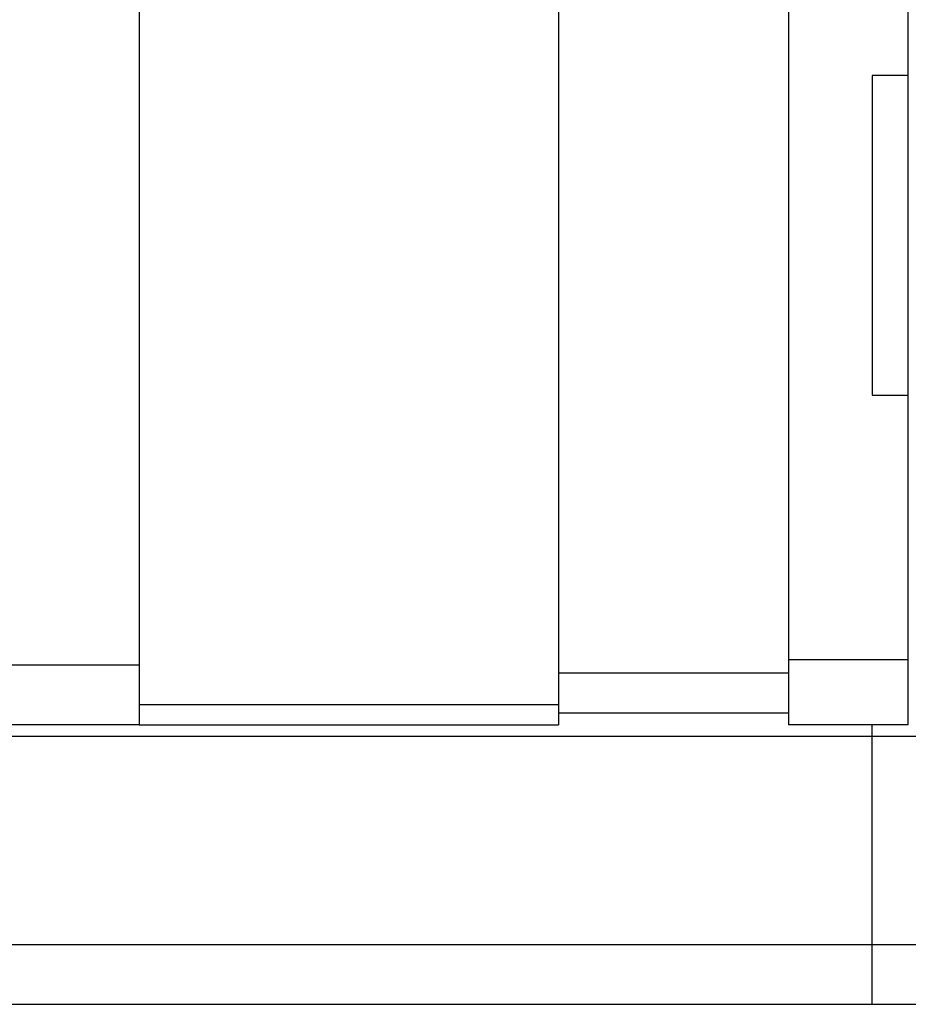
# Model space of a CAD drawing. Header units: millimetres. Extents: x 13 to 415, y 108 to 235.
# Tile 51 of 53: x 324 to 347, y 128 to 153. Entities that reach past the tile are written whole.
import ezdxf
from ezdxf.lldxf.tags import DXFTag

# ---------------------------------------------------------------- set-up
doc = ezdxf.new("R2010")
doc.units = ezdxf.units.MM
doc.header["$LTSCALE"] = 0.15
doc.layers.add('2', color=7, linetype='CONTINUOUS', true_color=0xffffff)
doc.layers.add('HID', color=2, linetype='DASHED')
doc.layers.add('OUT', color=3, linetype='CONTINUOUS')
tags = doc.linetypes.add('DASHED', pattern=[25.72, 12.86, -12.86]).pattern_tags.tags
tags[6:7] = [DXFTag(74, 4), DXFTag(75, 0), DXFTag(340, '0'), DXFTag(46, 0.0), DXFTag(50, 0.0), DXFTag(44, 0.0), DXFTag(45, 0.0)]
tags[4:5] = [DXFTag(74, 4), DXFTag(75, 0), DXFTag(340, '0'), DXFTag(46, 0.0), DXFTag(50, 0.0), DXFTag(44, 0.0), DXFTag(45, 0.0)]

msp = doc.modelspace()

# ---------------------------------------------------------------- linework, layer by layer
at = {"layer": '2', "color": 0, "linetype": 'Continuous'}
for p, q in [((337.824, 169.279), (337.824, 135.279)), ((343.574, 168.979), (343.574, 135.279)), ((346.574, 151.529), (346.574, 169.029)), ((346.574, 151.529), (345.674, 151.529)), ((345.674, 151.529), (345.674, 143.529)), ((346.574, 143.529), (346.574, 151.529)), ((345.674, 143.529), (346.574, 143.529)), ((346.574, 135.279), (346.574, 143.529)), ((346.574, 136.904), (343.574, 136.904)), ((337.824, 135.779), (327.324, 135.779)), ((327.324, 135.279), (337.824, 135.279)), ((346.574, 135.279), (343.574, 135.279)), ((212.388, 134.99), (415.174, 134.99))]:
    msp.add_line(p, q, dxfattribs=at)
at = {"layer": 'HID', "color": 0}
msp.add_line((345.674, 128.279), (345.674, 135.279), dxfattribs=at)
at = {"layer": 'OUT', "color": 0}
for p, q in [((327.324, 170.279), (327.324, 135.279)), ((258.024, 136.779), (327.324, 136.779)), ((337.824, 136.579), (343.574, 136.579)), ((337.824, 135.579), (343.574, 135.579)), ((327.324, 135.279), (258.024, 135.279)), ((213.597, 129.779), (415.174, 129.779)), ((170.174, 128.279), (415.174, 128.279))]:
    msp.add_line(p, q, dxfattribs=at)

doc.saveas('drawing.dxf')
